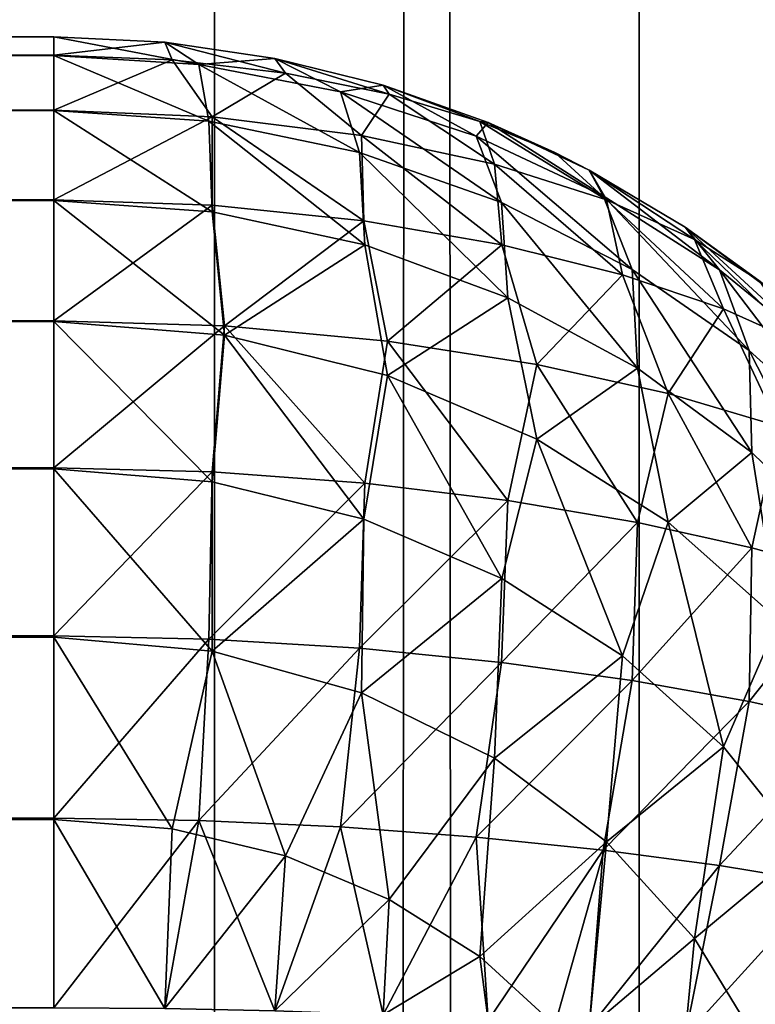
# Model space of a CAD drawing. Extents: x -265 to 265, y 0 to 1027.
# Tile 190 of 256: x 262.94 to 264.23, y 453.31 to 455.03. Entities that reach past the tile are written whole.
import ezdxf

# ---------------------------------------------------------------- set-up
doc = ezdxf.new("R2010")
doc.units = 0
doc.header["$LTSCALE"] = 65.185185
for name, color, linetype in [('107', 7, 'CONTINUOUS'), ('113', 7, 'CONTINUOUS'), ('114', 7, 'CONTINUOUS'), ('120', 7, 'CONTINUOUS'), ('124', 7, 'CONTINUOUS'), ('129', 7, 'CONTINUOUS'), ('247', 7, 'CONTINUOUS'), ('248', 7, 'CONTINUOUS')]:
    doc.layers.add(name, color=color, linetype=linetype)

msp = doc.modelspace()

# ---------------------------------------------------------------- linework, layer by layer
at = {"layer": '107', "color": 7, "linetype": 'CONTINUOUS'}
for points in [[(-263, 454.9673, 16.3683), (-263, 455, 16.7), (263, 454.9677, 16.3703), (-263, 454.9673, 16.3683)], [(263, 454.9677, 16.3703), (-263, 455, 16.7), (263, 455, 16.7), (263, 454.9677, 16.3703)], [(263, 454.8712, 16.051), (-263, 454.9673, 16.3683), (263, 454.9677, 16.3703), (263, 454.8712, 16.051)], [(-263, 454.8705, 16.0491), (-263, 454.9673, 16.3683), (263, 454.8712, 16.051), (-263, 454.8705, 16.0491)], [(263, 454.7142, 15.7566), (-263, 454.8705, 16.0491), (263, 454.8712, 16.051), (263, 454.7142, 15.7566)], [(-263, 454.7131, 15.755), (-263, 454.8705, 16.0491), (263, 454.7142, 15.7566), (-263, 454.7131, 15.755)], [(263, 454.5028, 15.4986), (-263, 454.7131, 15.755), (263, 454.7142, 15.7566), (263, 454.5028, 15.4986)], [(-263, 454.5014, 15.4972), (-263, 454.7131, 15.755), (263, 454.5028, 15.4986), (-263, 454.5014, 15.4972)], [(263, 454.245, 15.2869), (-263, 454.5014, 15.4972), (263, 454.5028, 15.4986), (263, 454.245, 15.2869)], [(-263, 454.2434, 15.2858), (-263, 454.5014, 15.4972), (263, 454.245, 15.2869), (-263, 454.2434, 15.2858)], [(263, 453.9509, 15.1295), (-263, 454.2434, 15.2858), (263, 454.245, 15.2869), (263, 453.9509, 15.1295)], [(-263, 453.949, 15.1288), (-263, 454.2434, 15.2858), (263, 453.9509, 15.1295), (-263, 453.949, 15.1288)], [(263, 453.6317, 15.0327), (-263, 453.949, 15.1288), (263, 453.9509, 15.1295), (263, 453.6317, 15.0327)], [(-263, 453.6297, 15.0323), (-263, 453.949, 15.1288), (263, 453.6317, 15.0327), (-263, 453.6297, 15.0323)], [(263, 453.3, 15), (-263, 453.6297, 15.0323), (263, 453.6317, 15.0327), (263, 453.3, 15)], [(-263, 453.3, 15), (-263, 453.6297, 15.0323), (263, 453.3, 15), (-263, 453.3, 15)]]:
    msp.add_3dface(points, dxfattribs=at)
at = {"layer": '113', "color": 7, "linetype": 'CONTINUOUS'}
for points in [[(-263, 455, 23.3), (-263, 454.9677, 23.6297), (263, 455, 23.3), (-263, 455, 23.3)], [(263, 455, 23.3), (-263, 454.9677, 23.6297), (263, 454.9673, 23.6317), (263, 455, 23.3)], [(-263, 454.9677, 23.6297), (-263, 454.8712, 23.949), (263, 454.9673, 23.6317), (-263, 454.9677, 23.6297)], [(263, 454.9673, 23.6317), (-263, 454.8712, 23.949), (263, 454.8705, 23.9509), (263, 454.9673, 23.6317)], [(-263, 454.8712, 23.949), (-263, 454.7142, 24.2434), (263, 454.8705, 23.9509), (-263, 454.8712, 23.949)], [(263, 454.8705, 23.9509), (-263, 454.7142, 24.2434), (263, 454.7131, 24.245), (263, 454.8705, 23.9509)], [(-263, 454.7142, 24.2434), (-263, 454.5028, 24.5014), (263, 454.7131, 24.245), (-263, 454.7142, 24.2434)], [(263, 454.7131, 24.245), (-263, 454.5028, 24.5014), (263, 454.5014, 24.5028), (263, 454.7131, 24.245)], [(-263, 454.5028, 24.5014), (-263, 454.245, 24.7131), (263, 454.5014, 24.5028), (-263, 454.5028, 24.5014)], [(263, 454.5014, 24.5028), (-263, 454.245, 24.7131), (263, 454.2434, 24.7142), (263, 454.5014, 24.5028)], [(-263, 454.245, 24.7131), (-263, 453.9509, 24.8705), (263, 454.2434, 24.7142), (-263, 454.245, 24.7131)], [(263, 454.2434, 24.7142), (-263, 453.9509, 24.8705), (263, 453.949, 24.8712), (263, 454.2434, 24.7142)], [(-263, 453.9509, 24.8705), (-263, 453.6317, 24.9673), (263, 453.949, 24.8712), (-263, 453.9509, 24.8705)], [(263, 453.949, 24.8712), (-263, 453.6317, 24.9673), (263, 453.6297, 24.9677), (263, 453.949, 24.8712)], [(-263, 453.6317, 24.9673), (-263, 453.3, 25), (263, 453.6297, 24.9677), (-263, 453.6317, 24.9673)], [(-263, 453.3, 25), (263, 453.3, 25), (263, 453.6297, 24.9677), (-263, 453.3, 25)]]:
    msp.add_3dface(points, dxfattribs=at)
at = {"layer": '114', "color": 7, "linetype": 'CONTINUOUS'}
for points in [[(263, 455, 16.7), (-263, 455, 16.7), (263, 455, 23.3), (263, 455, 16.7)], [(-263, 455, 16.7), (-263, 455, 23.3), (263, 455, 23.3), (-263, 455, 16.7)]]:
    msp.add_3dface(points, dxfattribs=at)
at = {"layer": '120', "color": 7, "linetype": 'CONTINUOUS'}
for points in [[(263, 455, 16.7), (263, 455, 23.3), (263.1945, 454.9905, 23.2986), (263, 455, 16.7)], [(263.1945, 454.9905, 16.7014), (263, 455, 16.7), (263.1945, 454.9905, 23.2986), (263.1945, 454.9905, 16.7014)], [(263.3875, 454.9621, 16.7057), (263.1945, 454.9905, 16.7014), (263.3875, 454.9621, 23.2943), (263.3875, 454.9621, 16.7057)], [(263.3875, 454.9621, 23.2943), (263.1945, 454.9905, 16.7014), (263.1945, 454.9905, 23.2986), (263.3875, 454.9621, 23.2943)], [(263.5768, 454.915, 16.7127), (263.3875, 454.9621, 16.7057), (263.5768, 454.915, 23.2873), (263.5768, 454.915, 16.7127)], [(263.5768, 454.915, 23.2873), (263.3875, 454.9621, 16.7057), (263.3875, 454.9621, 23.2943), (263.5768, 454.915, 23.2873)], [(263.7608, 454.8497, 16.7226), (263.5768, 454.915, 16.7127), (263.7608, 454.8497, 23.2774), (263.7608, 454.8497, 16.7226)], [(263.7608, 454.8497, 23.2774), (263.5768, 454.915, 16.7127), (263.5768, 454.915, 23.2873), (263.7608, 454.8497, 23.2774)], [(263.8774, 454.7973, 16.7304), (263.7608, 454.8497, 16.7226), (263.9377, 454.7666, 23.265), (263.8774, 454.7973, 16.7304)], [(263.9377, 454.7666, 23.265), (263.7608, 454.8497, 16.7226), (263.7608, 454.8497, 23.2774), (263.9377, 454.7666, 23.265)], [(263.9377, 454.7666, 16.735), (263.8774, 454.7973, 16.7304), (263.9377, 454.7666, 23.265), (263.9377, 454.7666, 16.735)], [(264.1058, 454.6665, 16.75), (263.9377, 454.7666, 16.735), (264.1058, 454.6665, 23.25), (264.1058, 454.6665, 16.75)], [(264.1058, 454.6665, 23.25), (263.9377, 454.7666, 16.735), (263.9377, 454.7666, 23.265), (264.1058, 454.6665, 23.25)], [(264.2346, 454.5734, 16.764), (264.1058, 454.6665, 16.75), (264.2635, 454.5503, 23.2325), (264.2346, 454.5734, 16.764)], [(264.2635, 454.5503, 23.2325), (264.1058, 454.6665, 16.75), (264.1058, 454.6665, 23.25), (264.2635, 454.5503, 23.2325)]]:
    msp.add_3dface(points, dxfattribs=at)
at = {"layer": '124', "color": 7, "linetype": 'CONTINUOUS'}
for points in [[(263, 454.9677, 16.3703), (263, 455, 16.7), (263.1945, 454.9905, 16.7014), (263, 454.9677, 16.3703)], [(263, 454.9677, 16.3703), (263.1945, 454.9905, 16.7014), (263.2074, 454.9597, 16.3866), (263, 454.9677, 16.3703)], [(263.1945, 454.9905, 16.7014), (263.3875, 454.9621, 16.7057), (263.4057, 454.9362, 16.4344), (263.1945, 454.9905, 16.7014)], [(263.1945, 454.9905, 16.7014), (263.4057, 454.9362, 16.4344), (263.2074, 454.9597, 16.3866), (263.1945, 454.9905, 16.7014)], [(263, 454.8712, 16.051), (263, 454.9677, 16.3703), (263.2074, 454.9597, 16.3866), (263, 454.8712, 16.051)], [(263.2774, 454.8598, 16.076), (263, 454.8712, 16.051), (263.2074, 454.9597, 16.3866), (263.2774, 454.8598, 16.076)], [(263.4057, 454.9362, 16.4344), (263.2774, 454.8598, 16.076), (263.2074, 454.9597, 16.3866), (263.4057, 454.9362, 16.4344)], [(263.3875, 454.9621, 16.7057), (263.5768, 454.915, 16.7127), (263.5873, 454.8993, 16.5104), (263.3875, 454.9621, 16.7057)], [(263.3875, 454.9621, 16.7057), (263.5873, 454.8993, 16.5104), (263.4057, 454.9362, 16.4344), (263.3875, 454.9621, 16.7057)], [(263.539, 454.827, 16.1489), (263.2774, 454.8598, 16.076), (263.4057, 454.9362, 16.4344), (263.539, 454.827, 16.1489)], [(263.5873, 454.8993, 16.5104), (263.539, 454.827, 16.1489), (263.4057, 454.9362, 16.4344), (263.5873, 454.8993, 16.5104)], [(263.5768, 454.915, 16.7127), (263.7608, 454.8497, 16.7226), (263.746, 454.8518, 16.6101), (263.5768, 454.915, 16.7127)], [(263.5768, 454.915, 16.7127), (263.746, 454.8518, 16.6101), (263.5873, 454.8993, 16.5104), (263.5768, 454.915, 16.7127)], [(263.772, 454.7769, 16.263), (263.539, 454.827, 16.1489), (263.5873, 454.8993, 16.5104), (263.772, 454.7769, 16.263)], [(263.746, 454.8518, 16.6101), (263.772, 454.7769, 16.263), (263.5873, 454.8993, 16.5104), (263.746, 454.8518, 16.6101)], [(263, 454.7142, 15.7566), (263, 454.8712, 16.051), (263.2774, 454.8598, 16.076), (263, 454.7142, 15.7566)], [(263.2777, 454.7048, 15.7791), (263, 454.7142, 15.7566), (263.2774, 454.8598, 16.076), (263.2777, 454.7048, 15.7791)], [(263.5429, 454.6777, 15.8446), (263.2777, 454.7048, 15.7791), (263.2774, 454.8598, 16.076), (263.5429, 454.6777, 15.8446)], [(263.539, 454.827, 16.1489), (263.5429, 454.6777, 15.8446), (263.2774, 454.8598, 16.076), (263.539, 454.827, 16.1489)], [(263.7608, 454.8497, 16.7226), (263.8774, 454.7973, 16.7304), (263.746, 454.8518, 16.6101), (263.7608, 454.8497, 16.7226)], [(263.8774, 454.7973, 16.7304), (263.9678, 454.7145, 16.4095), (263.746, 454.8518, 16.6101), (263.8774, 454.7973, 16.7304)], [(263.9678, 454.7145, 16.4095), (263.772, 454.7769, 16.263), (263.746, 454.8518, 16.6101), (263.9678, 454.7145, 16.4095)], [(263.7849, 454.6358, 15.9484), (263.5429, 454.6777, 15.8446), (263.539, 454.827, 16.1489), (263.7849, 454.6358, 15.9484)], [(263.772, 454.7769, 16.263), (263.7849, 454.6358, 15.9484), (263.539, 454.827, 16.1489), (263.772, 454.7769, 16.263)], [(263.8774, 454.7973, 16.7304), (263.9377, 454.7666, 16.735), (263.9678, 454.7145, 16.4095), (263.8774, 454.7973, 16.7304)], [(263.9962, 454.583, 16.0837), (263.7849, 454.6358, 15.9484), (263.772, 454.7769, 16.263), (263.9962, 454.583, 16.0837)], [(263.9678, 454.7145, 16.4095), (263.9962, 454.583, 16.0837), (263.772, 454.7769, 16.263), (263.9678, 454.7145, 16.4095)], [(263.9377, 454.7666, 16.735), (264.1058, 454.6665, 16.75), (264.1224, 454.6451, 16.5791), (263.9377, 454.7666, 16.735)], [(263.9377, 454.7666, 16.735), (264.1224, 454.6451, 16.5791), (263.9678, 454.7145, 16.4095), (263.9377, 454.7666, 16.735)], [(263, 454.5028, 15.4986), (263, 454.7142, 15.7566), (263.2777, 454.7048, 15.7791), (263, 454.5028, 15.4986)], [(264.1729, 454.5234, 16.2431), (263.9962, 454.583, 16.0837), (263.9678, 454.7145, 16.4095), (264.1729, 454.5234, 16.2431)], [(264.1224, 454.6451, 16.5791), (264.1729, 454.5234, 16.2431), (263.9678, 454.7145, 16.4095), (264.1224, 454.6451, 16.5791)], [(263.299, 454.4936, 15.5227), (263, 454.5028, 15.4986), (263.2777, 454.7048, 15.7791), (263.299, 454.4936, 15.5227)], [(263.5429, 454.6777, 15.8446), (263.299, 454.4936, 15.5227), (263.2777, 454.7048, 15.7791), (263.5429, 454.6777, 15.8446)], [(263.5848, 454.4671, 15.5931), (263.299, 454.4936, 15.5227), (263.5429, 454.6777, 15.8446), (263.5848, 454.4671, 15.5931)], [(263.7849, 454.6358, 15.9484), (263.5848, 454.4671, 15.5931), (263.5429, 454.6777, 15.8446), (263.7849, 454.6358, 15.9484)], [(264.1058, 454.6665, 16.75), (264.2346, 454.5734, 16.764), (264.1224, 454.6451, 16.5791), (264.1058, 454.6665, 16.75)], [(264.2346, 454.5734, 16.764), (264.3134, 454.4605, 16.4194), (264.1224, 454.6451, 16.5791), (264.2346, 454.5734, 16.764)], [(264.3134, 454.4605, 16.4194), (264.1729, 454.5234, 16.2431), (264.1224, 454.6451, 16.5791), (264.3134, 454.4605, 16.4194)], [(263.8463, 454.4263, 15.7045), (263.5848, 454.4671, 15.5931), (263.7849, 454.6358, 15.9484), (263.8463, 454.4263, 15.7045)], [(263.9962, 454.583, 16.0837), (263.8463, 454.4263, 15.7045), (263.7849, 454.6358, 15.9484), (263.9962, 454.583, 16.0837)], [(264.0759, 454.3755, 15.8498), (263.8463, 454.4263, 15.7045), (263.9962, 454.583, 16.0837), (264.0759, 454.3755, 15.8498)], [(264.1729, 454.5234, 16.2431), (264.0759, 454.3755, 15.8498), (263.9962, 454.583, 16.0837), (264.1729, 454.5234, 16.2431)], [(264.2695, 454.3184, 16.0214), (264.0759, 454.3755, 15.8498), (264.1729, 454.5234, 16.2431), (264.2695, 454.3184, 16.0214)], [(264.3134, 454.4605, 16.4194), (264.2695, 454.3184, 16.0214), (264.1729, 454.5234, 16.2431), (264.3134, 454.4605, 16.4194)], [(263, 454.245, 15.2869), (263, 454.5028, 15.4986), (263.299, 454.4936, 15.5227), (263, 454.245, 15.2869)], [(263.2772, 454.2382, 15.3066), (263, 454.245, 15.2869), (263.299, 454.4936, 15.5227), (263.2772, 454.2382, 15.3066)], [(263.545, 454.2186, 15.3645), (263.2772, 454.2382, 15.3066), (263.299, 454.4936, 15.5227), (263.545, 454.2186, 15.3645)], [(263.5848, 454.4671, 15.5931), (263.545, 454.2186, 15.3645), (263.299, 454.4936, 15.5227), (263.5848, 454.4671, 15.5931)], [(263.7954, 454.1881, 15.4573), (263.545, 454.2186, 15.3645), (263.5848, 454.4671, 15.5931), (263.7954, 454.1881, 15.4573)], [(263.8463, 454.4263, 15.7045), (263.7954, 454.1881, 15.4573), (263.5848, 454.4671, 15.5931), (263.8463, 454.4263, 15.7045)], [(264.0225, 454.1494, 15.5801), (263.7954, 454.1881, 15.4573), (263.8463, 454.4263, 15.7045), (264.0225, 454.1494, 15.5801)], [(264.0759, 454.3755, 15.8498), (264.0225, 454.1494, 15.5801), (263.8463, 454.4263, 15.7045), (264.0759, 454.3755, 15.8498)], [(264.2226, 454.105, 15.7278), (264.0225, 454.1494, 15.5801), (264.0759, 454.3755, 15.8498), (264.2226, 454.105, 15.7278)], [(264.2695, 454.3184, 16.0214), (264.2226, 454.105, 15.7278), (264.0759, 454.3755, 15.8498), (264.2695, 454.3184, 16.0214)], [(264.3939, 454.0576, 15.895), (264.2226, 454.105, 15.7278), (264.2695, 454.3184, 16.0214), (264.3939, 454.0576, 15.895)], [(263, 453.9509, 15.1295), (263, 454.245, 15.2869), (263.2772, 454.2382, 15.3066), (263, 453.9509, 15.1295)], [(263.2717, 453.9453, 15.148), (263, 453.9509, 15.1295), (263.2772, 454.2382, 15.3066), (263.2717, 453.9453, 15.148)], [(263.545, 454.2186, 15.3645), (263.2717, 453.9453, 15.148), (263.2772, 454.2382, 15.3066), (263.545, 454.2186, 15.3645)], [(263.5354, 453.9293, 15.2026), (263.2717, 453.9453, 15.148), (263.545, 454.2186, 15.3645), (263.5354, 453.9293, 15.2026)], [(263.7954, 454.1881, 15.4573), (263.5354, 453.9293, 15.2026), (263.545, 454.2186, 15.3645), (263.7954, 454.1881, 15.4573)], [(263.7842, 453.9044, 15.2904), (263.5354, 453.9293, 15.2026), (263.7954, 454.1881, 15.4573), (263.7842, 453.9044, 15.2904)], [(264.0225, 454.1494, 15.5801), (263.7842, 453.9044, 15.2904), (263.7954, 454.1881, 15.4573), (264.0225, 454.1494, 15.5801)], [(264.0129, 453.8726, 15.4075), (263.7842, 453.9044, 15.2904), (264.0225, 454.1494, 15.5801), (264.0129, 453.8726, 15.4075)], [(264.2226, 454.105, 15.7278), (264.0129, 453.8726, 15.4075), (264.0225, 454.1494, 15.5801), (264.2226, 454.105, 15.7278)], [(264.2181, 453.8359, 15.5496), (264.0129, 453.8726, 15.4075), (264.2226, 454.105, 15.7278), (264.2181, 453.8359, 15.5496)], [(264.3939, 454.0576, 15.895), (264.2181, 453.8359, 15.5496), (264.2226, 454.105, 15.7278), (264.3939, 454.0576, 15.895)], [(264.3978, 453.7963, 15.7123), (264.2181, 453.8359, 15.5496), (264.3939, 454.0576, 15.895), (264.3978, 453.7963, 15.7123)], [(263, 453.6317, 15.0327), (263, 453.9509, 15.1295), (263.2717, 453.9453, 15.148), (263, 453.6317, 15.0327)], [(263.2541, 453.6278, 15.0488), (263, 453.6317, 15.0327), (263.2717, 453.9453, 15.148), (263.2541, 453.6278, 15.0488)], [(263.5354, 453.9293, 15.2026), (263.2541, 453.6278, 15.0488), (263.2717, 453.9453, 15.148), (263.5354, 453.9293, 15.2026)], [(263.5024, 453.6166, 15.0966), (263.2541, 453.6278, 15.0488), (263.5354, 453.9293, 15.2026), (263.5024, 453.6166, 15.0966)], [(263.7842, 453.9044, 15.2904), (263.5024, 453.6166, 15.0966), (263.5354, 453.9293, 15.2026), (263.7842, 453.9044, 15.2904)], [(263.7398, 453.5988, 15.1741), (263.5024, 453.6166, 15.0966), (263.7842, 453.9044, 15.2904), (263.7398, 453.5988, 15.1741)], [(264.0129, 453.8726, 15.4075), (263.7398, 453.5988, 15.1741), (263.7842, 453.9044, 15.2904), (264.0129, 453.8726, 15.4075)], [(263.962, 453.5758, 15.2789), (263.7398, 453.5988, 15.1741), (264.0129, 453.8726, 15.4075), (263.962, 453.5758, 15.2789)], [(264.2181, 453.8359, 15.5496), (263.962, 453.5758, 15.2789), (264.0129, 453.8726, 15.4075), (264.2181, 453.8359, 15.5496)], [(264.1661, 453.5487, 15.408), (263.962, 453.5758, 15.2789), (264.2181, 453.8359, 15.5496), (264.1661, 453.5487, 15.408)], [(264.3978, 453.7963, 15.7123), (264.1661, 453.5487, 15.408), (264.2181, 453.8359, 15.5496), (264.3978, 453.7963, 15.7123)], [(264.3498, 453.5185, 15.5582), (264.1661, 453.5487, 15.408), (264.3978, 453.7963, 15.7123), (264.3498, 453.5185, 15.5582)], [(263, 453.3, 15), (263, 453.6317, 15.0327), (263.2541, 453.6278, 15.0488), (263, 453.3, 15)], [(263.1945, 453.2986, 15.0095), (263, 453.3, 15), (263.2541, 453.6278, 15.0488), (263.1945, 453.2986, 15.0095)], [(263.3875, 453.2943, 15.0379), (263.1945, 453.2986, 15.0095), (263.2541, 453.6278, 15.0488), (263.3875, 453.2943, 15.0379)], [(263.5024, 453.6166, 15.0966), (263.3875, 453.2943, 15.0379), (263.2541, 453.6278, 15.0488), (263.5024, 453.6166, 15.0966)], [(263.5768, 453.2873, 15.085), (263.3875, 453.2943, 15.0379), (263.5024, 453.6166, 15.0966), (263.5768, 453.2873, 15.085)], [(263.7398, 453.5988, 15.1741), (263.5768, 453.2873, 15.085), (263.5024, 453.6166, 15.0966), (263.7398, 453.5988, 15.1741)], [(263.7608, 453.2774, 15.1503), (263.5768, 453.2873, 15.085), (263.7398, 453.5988, 15.1741), (263.7608, 453.2774, 15.1503)], [(263.962, 453.5758, 15.2789), (263.7608, 453.2774, 15.1503), (263.7398, 453.5988, 15.1741), (263.962, 453.5758, 15.2789)], [(263.9377, 453.265, 15.2334), (263.7608, 453.2774, 15.1503), (263.962, 453.5758, 15.2789), (263.9377, 453.265, 15.2334)], [(264.1661, 453.5487, 15.408), (263.9377, 453.265, 15.2334), (263.962, 453.5758, 15.2789), (264.1661, 453.5487, 15.408)], [(264.1058, 453.25, 15.3335), (263.9377, 453.265, 15.2334), (264.1661, 453.5487, 15.408), (264.1058, 453.25, 15.3335)], [(264.3498, 453.5185, 15.5582), (264.1058, 453.25, 15.3335), (264.1661, 453.5487, 15.408), (264.3498, 453.5185, 15.5582)], [(264.2635, 453.2325, 15.4497), (264.1058, 453.25, 15.3335), (264.3498, 453.5185, 15.5582), (264.2635, 453.2325, 15.4497)]]:
    msp.add_3dface(points, dxfattribs=at)
at = {"layer": '129', "color": 7, "linetype": 'CONTINUOUS'}
for points in [[(263, 455, 23.3), (263, 454.9673, 23.6317), (263.2541, 454.9512, 23.6278), (263, 455, 23.3)], [(263.1945, 454.9905, 23.2986), (263, 455, 23.3), (263.2541, 454.9512, 23.6278), (263.1945, 454.9905, 23.2986)], [(263.3875, 454.9621, 23.2943), (263.1945, 454.9905, 23.2986), (263.2541, 454.9512, 23.6278), (263.3875, 454.9621, 23.2943)], [(263, 454.9673, 23.6317), (263, 454.8705, 23.9509), (263.2717, 454.852, 23.9453), (263, 454.9673, 23.6317)], [(263.2541, 454.9512, 23.6278), (263, 454.9673, 23.6317), (263.2717, 454.852, 23.9453), (263.2541, 454.9512, 23.6278)], [(263.5024, 454.9034, 23.6166), (263.3875, 454.9621, 23.2943), (263.2541, 454.9512, 23.6278), (263.5024, 454.9034, 23.6166)], [(263.5768, 454.915, 23.2873), (263.3875, 454.9621, 23.2943), (263.5024, 454.9034, 23.6166), (263.5768, 454.915, 23.2873)], [(263.5024, 454.9034, 23.6166), (263.2541, 454.9512, 23.6278), (263.5354, 454.7974, 23.9293), (263.5024, 454.9034, 23.6166)], [(263.5354, 454.7974, 23.9293), (263.2541, 454.9512, 23.6278), (263.2717, 454.852, 23.9453), (263.5354, 454.7974, 23.9293)], [(263.7398, 454.8259, 23.5988), (263.5768, 454.915, 23.2873), (263.5024, 454.9034, 23.6166), (263.7398, 454.8259, 23.5988)], [(263.7398, 454.8259, 23.5988), (263.5024, 454.9034, 23.6166), (263.7842, 454.7096, 23.9044), (263.7398, 454.8259, 23.5988)], [(263.7842, 454.7096, 23.9044), (263.5024, 454.9034, 23.6166), (263.5354, 454.7974, 23.9293), (263.7842, 454.7096, 23.9044)], [(263.7608, 454.8497, 23.2774), (263.5768, 454.915, 23.2873), (263.7398, 454.8259, 23.5988), (263.7608, 454.8497, 23.2774)], [(263, 454.8705, 23.9509), (263, 454.7131, 24.245), (263.2772, 454.6934, 24.2382), (263, 454.8705, 23.9509)], [(263.2717, 454.852, 23.9453), (263, 454.8705, 23.9509), (263.2772, 454.6934, 24.2382), (263.2717, 454.852, 23.9453)], [(263.5354, 454.7974, 23.9293), (263.2717, 454.852, 23.9453), (263.545, 454.6355, 24.2186), (263.5354, 454.7974, 23.9293)], [(263.545, 454.6355, 24.2186), (263.2717, 454.852, 23.9453), (263.2772, 454.6934, 24.2382), (263.545, 454.6355, 24.2186)], [(263.962, 454.7211, 23.5758), (263.7608, 454.8497, 23.2774), (263.7398, 454.8259, 23.5988), (263.962, 454.7211, 23.5758)], [(263.9377, 454.7666, 23.265), (263.7608, 454.8497, 23.2774), (263.962, 454.7211, 23.5758), (263.9377, 454.7666, 23.265)], [(263.962, 454.7211, 23.5758), (263.7398, 454.8259, 23.5988), (264.0129, 454.5925, 23.8726), (263.962, 454.7211, 23.5758)], [(264.0129, 454.5925, 23.8726), (263.7398, 454.8259, 23.5988), (263.7842, 454.7096, 23.9044), (264.0129, 454.5925, 23.8726)], [(263.7842, 454.7096, 23.9044), (263.5354, 454.7974, 23.9293), (263.7954, 454.5427, 24.1881), (263.7842, 454.7096, 23.9044)], [(263.7954, 454.5427, 24.1881), (263.5354, 454.7974, 23.9293), (263.545, 454.6355, 24.2186), (263.7954, 454.5427, 24.1881)], [(264.1058, 454.6665, 23.25), (263.9377, 454.7666, 23.265), (264.1661, 454.592, 23.5487), (264.1058, 454.6665, 23.25)], [(264.1661, 454.592, 23.5487), (263.9377, 454.7666, 23.265), (263.962, 454.7211, 23.5758), (264.1661, 454.592, 23.5487)], [(263, 454.7131, 24.245), (263, 454.5014, 24.5028), (263.299, 454.4773, 24.4936), (263, 454.7131, 24.245)], [(263.2772, 454.6934, 24.2382), (263, 454.7131, 24.245), (263.299, 454.4773, 24.4936), (263.2772, 454.6934, 24.2382)], [(264.1661, 454.592, 23.5487), (263.962, 454.7211, 23.5758), (264.2181, 454.4504, 23.8359), (264.1661, 454.592, 23.5487)], [(264.2181, 454.4504, 23.8359), (263.962, 454.7211, 23.5758), (264.0129, 454.5925, 23.8726), (264.2181, 454.4504, 23.8359)], [(264.0129, 454.5925, 23.8726), (263.7842, 454.7096, 23.9044), (264.0225, 454.4199, 24.1494), (264.0129, 454.5925, 23.8726)], [(264.0225, 454.4199, 24.1494), (263.7842, 454.7096, 23.9044), (263.7954, 454.5427, 24.1881), (264.0225, 454.4199, 24.1494)], [(263.545, 454.6355, 24.2186), (263.2772, 454.6934, 24.2382), (263.299, 454.4773, 24.4936), (263.545, 454.6355, 24.2186)], [(264.2635, 454.5503, 23.2325), (264.1058, 454.6665, 23.25), (264.3498, 454.4418, 23.5185), (264.2635, 454.5503, 23.2325)], [(264.3498, 454.4418, 23.5185), (264.1058, 454.6665, 23.25), (264.1661, 454.592, 23.5487), (264.3498, 454.4418, 23.5185)], [(263.5848, 454.4069, 24.4671), (263.545, 454.6355, 24.2186), (263.299, 454.4773, 24.4936), (263.5848, 454.4069, 24.4671)], [(263.7954, 454.5427, 24.1881), (263.545, 454.6355, 24.2186), (263.5848, 454.4069, 24.4671), (263.7954, 454.5427, 24.1881)], [(264.2181, 454.4504, 23.8359), (264.0129, 454.5925, 23.8726), (264.2226, 454.2722, 24.105), (264.2181, 454.4504, 23.8359)], [(264.2226, 454.2722, 24.105), (264.0129, 454.5925, 23.8726), (264.0225, 454.4199, 24.1494), (264.2226, 454.2722, 24.105)], [(264.3498, 454.4418, 23.5185), (264.1661, 454.592, 23.5487), (264.3978, 454.2877, 23.7963), (264.3498, 454.4418, 23.5185)], [(264.3978, 454.2877, 23.7963), (264.1661, 454.592, 23.5487), (264.2181, 454.4504, 23.8359), (264.3978, 454.2877, 23.7963)], [(263.8463, 454.2955, 24.4263), (263.7954, 454.5427, 24.1881), (263.5848, 454.4069, 24.4671), (263.8463, 454.2955, 24.4263)], [(264.0225, 454.4199, 24.1494), (263.7954, 454.5427, 24.1881), (263.8463, 454.2955, 24.4263), (264.0225, 454.4199, 24.1494)], [(263, 454.5014, 24.5028), (263, 454.2434, 24.7142), (263.2777, 454.2209, 24.7048), (263, 454.5014, 24.5028)], [(263.299, 454.4773, 24.4936), (263, 454.5014, 24.5028), (263.2777, 454.2209, 24.7048), (263.299, 454.4773, 24.4936)], [(263.5429, 454.1554, 24.6777), (263.299, 454.4773, 24.4936), (263.2777, 454.2209, 24.7048), (263.5429, 454.1554, 24.6777)], [(263.5848, 454.4069, 24.4671), (263.299, 454.4773, 24.4936), (263.5429, 454.1554, 24.6777), (263.5848, 454.4069, 24.4671)], [(264.3978, 454.2877, 23.7963), (264.2181, 454.4504, 23.8359), (264.3939, 454.105, 24.0576), (264.3978, 454.2877, 23.7963)], [(264.3939, 454.105, 24.0576), (264.2181, 454.4504, 23.8359), (264.2226, 454.2722, 24.105), (264.3939, 454.105, 24.0576)], [(264.0759, 454.1502, 24.3755), (264.0225, 454.4199, 24.1494), (263.8463, 454.2955, 24.4263), (264.0759, 454.1502, 24.3755)], [(264.2226, 454.2722, 24.105), (264.0225, 454.4199, 24.1494), (264.0759, 454.1502, 24.3755), (264.2226, 454.2722, 24.105)], [(263.7849, 454.0516, 24.6358), (263.5848, 454.4069, 24.4671), (263.5429, 454.1554, 24.6777), (263.7849, 454.0516, 24.6358)], [(263.8463, 454.2955, 24.4263), (263.5848, 454.4069, 24.4671), (263.7849, 454.0516, 24.6358), (263.8463, 454.2955, 24.4263)], [(263.9962, 453.9163, 24.583), (263.8463, 454.2955, 24.4263), (263.7849, 454.0516, 24.6358), (263.9962, 453.9163, 24.583)], [(264.0759, 454.1502, 24.3755), (263.8463, 454.2955, 24.4263), (263.9962, 453.9163, 24.583), (264.0759, 454.1502, 24.3755)], [(264.2695, 453.9786, 24.3184), (264.2226, 454.2722, 24.105), (264.0759, 454.1502, 24.3755), (264.2695, 453.9786, 24.3184)], [(264.3939, 454.105, 24.0576), (264.2226, 454.2722, 24.105), (264.2695, 453.9786, 24.3184), (264.3939, 454.105, 24.0576)], [(263, 454.2434, 24.7142), (263, 453.949, 24.8712), (263.2774, 453.924, 24.8598), (263, 454.2434, 24.7142)], [(263.2777, 454.2209, 24.7048), (263, 454.2434, 24.7142), (263.2774, 453.924, 24.8598), (263.2777, 454.2209, 24.7048)], [(263.5429, 454.1554, 24.6777), (263.2777, 454.2209, 24.7048), (263.2774, 453.924, 24.8598), (263.5429, 454.1554, 24.6777)], [(263.539, 453.8511, 24.827), (263.5429, 454.1554, 24.6777), (263.2774, 453.924, 24.8598), (263.539, 453.8511, 24.827)], [(263.7849, 454.0516, 24.6358), (263.5429, 454.1554, 24.6777), (263.539, 453.8511, 24.827), (263.7849, 454.0516, 24.6358)], [(264.1729, 453.7569, 24.5234), (264.0759, 454.1502, 24.3755), (263.9962, 453.9163, 24.583), (264.1729, 453.7569, 24.5234)], [(264.2695, 453.9786, 24.3184), (264.0759, 454.1502, 24.3755), (264.1729, 453.7569, 24.5234), (264.2695, 453.9786, 24.3184)], [(263.772, 453.737, 24.7769), (263.7849, 454.0516, 24.6358), (263.539, 453.8511, 24.827), (263.772, 453.737, 24.7769)], [(263.9962, 453.9163, 24.583), (263.7849, 454.0516, 24.6358), (263.772, 453.737, 24.7769), (263.9962, 453.9163, 24.583)], [(264.3134, 453.5806, 24.4605), (264.2695, 453.9786, 24.3184), (264.1729, 453.7569, 24.5234), (264.3134, 453.5806, 24.4605)], [(263, 453.949, 24.8712), (263, 453.6297, 24.9677), (263.2074, 453.6134, 24.9597), (263, 453.949, 24.8712)], [(263.2774, 453.924, 24.8598), (263, 453.949, 24.8712), (263.2074, 453.6134, 24.9597), (263.2774, 453.924, 24.8598)], [(263.4057, 453.5656, 24.9362), (263.2774, 453.924, 24.8598), (263.2074, 453.6134, 24.9597), (263.4057, 453.5656, 24.9362)], [(263.539, 453.8511, 24.827), (263.2774, 453.924, 24.8598), (263.4057, 453.5656, 24.9362), (263.539, 453.8511, 24.827)], [(263.9678, 453.5905, 24.7145), (263.9962, 453.9163, 24.583), (263.772, 453.737, 24.7769), (263.9678, 453.5905, 24.7145)], [(264.1729, 453.7569, 24.5234), (263.9962, 453.9163, 24.583), (263.9678, 453.5905, 24.7145), (264.1729, 453.7569, 24.5234)], [(263.5873, 453.4896, 24.8993), (263.539, 453.8511, 24.827), (263.4057, 453.5656, 24.9362), (263.5873, 453.4896, 24.8993)], [(263.772, 453.737, 24.7769), (263.539, 453.8511, 24.827), (263.5873, 453.4896, 24.8993), (263.772, 453.737, 24.7769)], [(264.1224, 453.4209, 24.6451), (264.1729, 453.7569, 24.5234), (263.9678, 453.5905, 24.7145), (264.1224, 453.4209, 24.6451)], [(264.3134, 453.5806, 24.4605), (264.1729, 453.7569, 24.5234), (264.1224, 453.4209, 24.6451), (264.3134, 453.5806, 24.4605)], [(263.746, 453.3899, 24.8518), (263.772, 453.737, 24.7769), (263.5873, 453.4896, 24.8993), (263.746, 453.3899, 24.8518)], [(263.9678, 453.5905, 24.7145), (263.772, 453.737, 24.7769), (263.746, 453.3899, 24.8518), (263.9678, 453.5905, 24.7145)], [(263, 453.6297, 24.9677), (263, 453.3, 25), (263.1945, 453.2986, 24.9905), (263, 453.6297, 24.9677)], [(263, 453.6297, 24.9677), (263.1945, 453.2986, 24.9905), (263.2074, 453.6134, 24.9597), (263, 453.6297, 24.9677)], [(263.1945, 453.2986, 24.9905), (263.4057, 453.5656, 24.9362), (263.2074, 453.6134, 24.9597), (263.1945, 453.2986, 24.9905)], [(263.8774, 453.2696, 24.7973), (263.9678, 453.5905, 24.7145), (263.746, 453.3899, 24.8518), (263.8774, 453.2696, 24.7973)], [(263.8774, 453.2696, 24.7973), (263.9377, 453.265, 24.7666), (263.9678, 453.5905, 24.7145), (263.8774, 453.2696, 24.7973)], [(263.9377, 453.265, 24.7666), (264.1224, 453.4209, 24.6451), (263.9678, 453.5905, 24.7145), (263.9377, 453.265, 24.7666)], [(264.2346, 453.236, 24.5734), (264.3134, 453.5806, 24.4605), (264.1224, 453.4209, 24.6451), (264.2346, 453.236, 24.5734)], [(263.1945, 453.2986, 24.9905), (263.3875, 453.2943, 24.9621), (263.4057, 453.5656, 24.9362), (263.1945, 453.2986, 24.9905)], [(263.3875, 453.2943, 24.9621), (263.5873, 453.4896, 24.8993), (263.4057, 453.5656, 24.9362), (263.3875, 453.2943, 24.9621)], [(263.3875, 453.2943, 24.9621), (263.5768, 453.2873, 24.915), (263.5873, 453.4896, 24.8993), (263.3875, 453.2943, 24.9621)], [(263.5768, 453.2873, 24.915), (263.746, 453.3899, 24.8518), (263.5873, 453.4896, 24.8993), (263.5768, 453.2873, 24.915)], [(263.9377, 453.265, 24.7666), (264.1058, 453.25, 24.6665), (264.1224, 453.4209, 24.6451), (263.9377, 453.265, 24.7666)], [(264.1058, 453.25, 24.6665), (264.2346, 453.236, 24.5734), (264.1224, 453.4209, 24.6451), (264.1058, 453.25, 24.6665)], [(263.5768, 453.2873, 24.915), (263.7608, 453.2774, 24.8497), (263.746, 453.3899, 24.8518), (263.5768, 453.2873, 24.915)], [(263.7608, 453.2774, 24.8497), (263.8774, 453.2696, 24.7973), (263.746, 453.3899, 24.8518), (263.7608, 453.2774, 24.8497)]]:
    msp.add_3dface(points, dxfattribs=at)
at = {"layer": '247', "color": 7, "linetype": 'CONTINUOUS'}
for points in [[(262.3448, 1, 8.521), (263.2818, 1, 6.9708), (262.3448, 1019, 8.521), (262.3448, 1, 8.521)], [(262.3448, 1019, 8.521), (263.2818, 1, 6.9708), (263.2818, 1019, 6.9708), (262.3448, 1019, 8.521)], [(263.2818, 1, 6.9708), (264.0252, 1, 5.3191), (263.2818, 1019, 6.9708), (263.2818, 1, 6.9708)], [(263.2818, 1019, 6.9708), (264.0252, 1, 5.3191), (264.0252, 1019, 5.3191), (263.2818, 1019, 6.9708)], [(264.0252, 1, 5.3191), (264.5641, 1, 3.5897), (264.0252, 1019, 5.3191), (264.0252, 1, 5.3191)], [(264.0252, 1019, 5.3191), (264.5641, 1, 3.5897), (264.5641, 1019, 3.5897), (264.0252, 1019, 5.3191)]]:
    msp.add_3dface(points, dxfattribs=at)
at = {"layer": '248', "color": 7, "linetype": 'CONTINUOUS'}
for points in [[(263.2818, 1, -6.9708), (262.3448, 1, -8.521), (263.2818, 1019, -6.9708), (263.2818, 1, -6.9708)], [(263.2818, 1019, -6.9708), (262.3448, 1, -8.521), (262.3448, 1019, -8.521), (263.2818, 1019, -6.9708)], [(264.0252, 1, -5.3191), (263.2818, 1, -6.9708), (264.0252, 1019, -5.3191), (264.0252, 1, -5.3191)], [(264.0252, 1019, -5.3191), (263.2818, 1, -6.9708), (263.2818, 1019, -6.9708), (264.0252, 1019, -5.3191)], [(264.5641, 1, -3.5897), (264.0252, 1, -5.3191), (264.5641, 1019, -3.5897), (264.5641, 1, -3.5897)], [(264.5641, 1019, -3.5897), (264.0252, 1, -5.3191), (264.0252, 1019, -5.3191), (264.5641, 1019, -3.5897)]]:
    msp.add_3dface(points, dxfattribs=at)

doc.saveas('drawing.dxf')
